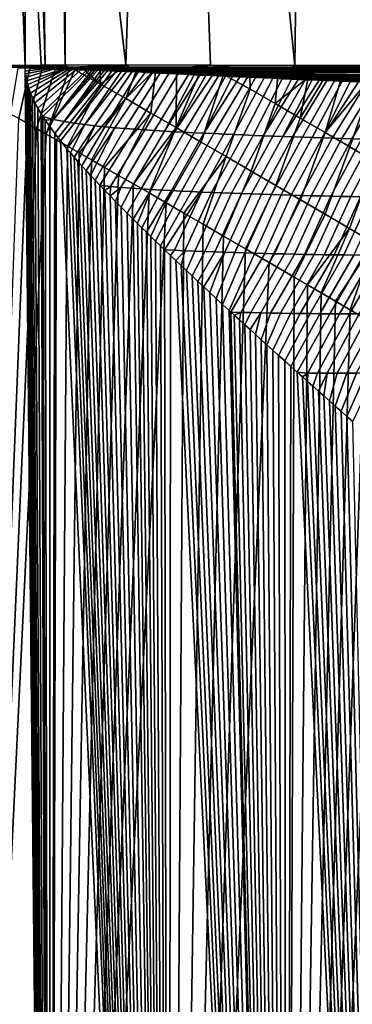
# Model space of a CAD drawing. Header units: metres. Extents: x -109 to 109, y -100 to 76.
# Tile 145 of 256: x 1.47 to 6.92, y -37.46 to -21.33. Entities that reach past the tile are written whole.
import ezdxf

# ---------------------------------------------------------------- set-up
doc = ezdxf.new("R2010")
doc.units = ezdxf.units.M
doc.layers.add('solid_21062310', color=7, linetype='CONTINUOUS')

msp = doc.modelspace()

# ---------------------------------------------------------------- linework, layer by layer
at = {"layer": 'solid_21062310'}
for points in [[(-0.777358, -1.071078, 20.49048), (0, -62.700001, 20.502569), (1.961463, -62.700001, 20.425503), (0, -1.075345, 20.502569)], [(1.555179, -22.082581, 20.454151), (0.777368, -1.071078, 20.49048), (0, -1.075345, 20.502569), (1.961463, -62.700001, 20.425503)], [(1.555179, -22.082581, 20.454151), (1.555179, -11.570469, 20.454151), (0.777368, -1.071078, 20.49048)], [(1.88385, -22.082579, 20.437971), (1.555183, -1.058357, 20.454151), (1.555179, -11.570469, 20.454151)], [(2.212831, -22.082581, 20.43038), (1.883878, -1.052047, 20.437969), (1.555183, -1.058357, 20.454151), (1.88385, -22.082579, 20.437971)], [(1.883878, -1.052047, 20.437969), (2.212831, -22.082581, 20.43038), (2.212831, -11.565833, 20.43038)], [(23.175426, -0.972689, 20.220478), (2.212826, -1.049087, 20.43038), (9.607429, -22.091278, 20.356337), (17.148014, -22.086779, 20.280832)], [(2.212826, -1.049087, 20.43038), (2.212831, -11.565833, 20.43038), (9.607429, -22.091278, 20.356337)], [(1.88385, -22.082579, 20.437971), (1.555179, -11.570469, 20.454151), (1.555179, -22.082581, 20.454151)], [(2.212831, -11.565833, 20.43038), (2.212831, -22.082581, 20.43038), (2.28017, -22.103354, 20.429468), (9.607429, -22.091278, 20.356337)], [(7.35626, -22.078569, -28.970871), (6.871626, -13.439192, -29.038601), (7.600704, -12.74426, -28.934935)], [(7.35626, -22.078569, -28.970871), (5.97693, -22.07473, -29.15131), (6.079552, -14.060902, -29.139181), (6.871626, -13.439192, -29.038601)], [(5.97693, -22.07473, -29.15131), (5.233913, -14.602535, -29.232828), (6.079552, -14.060902, -29.139181)], [(5.97693, -22.07473, -29.15131), (4.593147, -22.071737, -29.294365), (4.342352, -15.060019, -29.316254), (5.233913, -14.602535, -29.232828)], [(4.593147, -22.071737, -29.294365), (3.204533, -22.068954, -29.400009), (3.414747, -15.429225, -29.386442), (4.342352, -15.060019, -29.316254)], [(3.204533, -22.068954, -29.400009), (2.45843, -15.70814, -29.44117), (3.414747, -15.429225, -29.386442)], [(3.204533, -22.068954, -29.400009), (1.819599, -22.069544, -29.467783), (1.483357, -15.894693, -29.478594), (2.45843, -15.70814, -29.44117)], [(1.819599, -22.069544, -29.467783), (0.446891, -22.076683, -29.498056), (0.496, -15.988278, -29.497606), (1.483357, -15.894693, -29.478594)], [(0.539712, -22.090334, -29.496799), (0.446891, -22.076683, -29.498056), (1.819599, -22.069544, -29.467783)], [(0.664508, -22.095388, -29.495197), (0.539712, -22.090334, -29.496799), (1.819599, -22.069544, -29.467783)], [(0.799192, -22.098309, -29.493187), (0.664508, -22.095388, -29.495197), (1.819599, -22.069544, -29.467783)], [(0.943955, -22.102299, -29.490591), (0.799192, -22.098309, -29.493187), (1.819599, -22.069544, -29.467783)], [(1.09911, -22.106754, -29.487331), (0.943955, -22.102299, -29.490591), (1.819599, -22.069544, -29.467783)], [(1.265039, -22.111662, -29.483294), (1.09911, -22.106754, -29.487331), (1.819599, -22.069544, -29.467783)], [(1.442243, -22.117022, -29.478357), (1.265039, -22.111662, -29.483294), (1.819599, -22.069544, -29.467783)], [(1.631358, -22.122843, -29.472376), (1.442243, -22.117022, -29.478357), (1.819599, -22.069544, -29.467783)], [(1.88385, -22.082579, 20.437971), (1.555179, -22.082581, 20.454151), (1.556098, -22.123343, 20.454094)], [(1.556098, -22.123343, 20.454094), (1.555179, -22.082581, 20.454151), (1.961463, -62.700001, 20.425503)], [(1.88385, -22.082579, 20.437971), (1.556098, -22.123343, 20.454094), (2.212831, -22.082581, 20.43038)], [(2.212831, -22.082581, 20.43038), (1.556098, -22.123343, 20.454094), (1.558758, -22.167885, 20.453928)], [(2.212831, -22.082581, 20.43038), (1.558758, -22.167885, 20.453928), (1.563648, -22.216427, 20.453621)], [(2.212831, -22.082581, 20.43038), (1.563648, -22.216427, 20.453621), (1.571422, -22.269257, 20.453133)], [(2.212831, -22.082581, 20.43038), (1.571422, -22.269257, 20.453133), (1.582916, -22.326719, 20.452406), (2.28017, -22.103354, 20.429468)], [(1.833149, -22.129139, -29.465179), (1.631358, -22.122843, -29.472376), (1.819599, -22.069544, -29.467783)], [(1.833149, -22.129139, -29.465179), (1.819599, -22.069544, -29.467783), (3.204533, -22.068954, -29.400009)], [(2.048514, -22.135933, -29.456573), (1.833149, -22.129139, -29.465179), (3.204533, -22.068954, -29.400009)], [(2.278575, -22.143257, -29.446321), (2.048514, -22.135933, -29.456573), (3.204533, -22.068954, -29.400009)], [(2.369868, -22.146179, -29.441952), (2.278575, -22.143257, -29.446321), (3.204533, -22.068954, -29.400009)], [(9.607429, -22.091278, 20.356337), (2.28017, -22.103354, 20.429468), (2.31793, -22.108725, 20.428953)], [(9.607429, -22.091278, 20.356337), (2.31793, -22.108725, 20.428953), (2.357509, -22.113457, 20.428411), (17.148014, -22.086779, 20.280832)], [(2.357509, -22.113457, 20.428411), (2.427922, -22.120647, 20.427439), (17.148014, -22.086779, 20.280832)], [(2.524489, -22.151148, -29.434156), (2.369868, -22.146179, -29.441952), (3.204533, -22.068954, -29.400009)], [(2.427922, -22.120647, 20.427439), (2.498475, -22.126902, 20.426455), (17.148014, -22.086779, 20.280832)], [(2.498475, -22.126902, 20.426455), (2.58967, -22.134132, 20.425171), (17.148014, -22.086779, 20.280832)], [(2.787465, -22.159643, -29.419762), (2.524489, -22.151148, -29.434156), (3.204533, -22.068954, -29.400009)], [(2.58967, -22.134132, 20.425171), (2.625702, -22.136801, 20.42466), (17.148014, -22.086779, 20.280832)], [(2.625702, -22.136801, 20.42466), (2.664938, -22.139612, 20.424101), (17.148014, -22.086779, 20.280832)], [(2.664938, -22.139612, 20.424101), (2.70763, -22.142572, 20.423489), (17.148014, -22.086779, 20.280832)], [(2.70763, -22.142572, 20.423489), (2.754095, -22.145697, 20.422819), (17.148014, -22.086779, 20.280832)], [(2.754095, -22.145697, 20.422819), (2.804703, -22.148998, 20.422085), (17.148014, -22.086779, 20.280832)], [(3.06881, -22.168787, -29.402779), (2.787465, -22.159643, -29.419762), (3.204533, -22.068954, -29.400009)], [(2.804703, -22.148998, 20.422085), (2.859832, -22.152489, 20.42128), (17.148014, -22.086779, 20.280832)], [(2.859832, -22.152489, 20.42128), (2.919879, -22.156187, 20.420399), (17.148014, -22.086779, 20.280832)], [(2.919879, -22.156187, 20.420399), (2.985306, -22.160109, 20.41943), (17.148014, -22.086779, 20.280832)], [(2.985306, -22.160109, 20.41943), (3.056616, -22.164272, 20.418365), (17.148014, -22.086779, 20.280832)], [(3.056616, -22.164272, 20.418365), (3.134326, -22.168699, 20.417194), (17.148014, -22.086779, 20.280832)], [(3.369963, -22.178627, -29.38278), (3.06881, -22.168787, -29.402779), (3.204533, -22.068954, -29.400009)], [(3.134326, -22.168699, 20.417194), (3.218983, -22.173405, 20.415907), (17.148014, -22.086779, 20.280832)], [(3.369963, -22.178627, -29.38278), (3.204533, -22.068954, -29.400009), (4.593147, -22.071737, -29.294365)], [(3.218983, -22.173405, 20.415907), (3.311232, -22.178417, 20.414488), (17.148014, -22.086779, 20.280832)], [(3.311232, -22.178417, 20.414488), (3.411776, -22.183762, 20.412926), (17.148014, -22.086779, 20.280832)], [(3.645376, -22.187672, -29.362844), (3.369963, -22.178627, -29.38278), (4.593147, -22.071737, -29.294365)], [(3.411776, -22.183762, 20.412926), (3.521343, -22.189466, 20.411203), (17.148014, -22.086779, 20.280832)], [(3.521343, -22.189466, 20.411203), (3.640764, -22.19556, 20.4093), (17.148014, -22.086779, 20.280832)], [(3.640764, -22.19556, 20.4093), (3.770932, -22.20208, 20.407196), (17.148014, -22.086779, 20.280832)], [(5.881356, -22.188519, -29.155107), (3.645376, -22.187672, -29.362844), (4.593147, -22.071737, -29.294365)], [(3.770932, -22.20208, 20.407196), (3.912796, -22.209059, 20.404869), (17.148014, -22.086779, 20.280832)], [(3.912796, -22.209059, 20.404869), (4.067429, -22.216537, 20.402292), (17.148014, -22.086779, 20.280832)], [(4.067429, -22.216537, 20.402292), (4.235969, -22.22456, 20.399433), (17.148014, -22.086779, 20.280832)], [(4.325856, -22.22879, 20.397888), (17.148109, -22.227818, 20.269711), (17.148014, -22.086779, 20.280832), (4.235969, -22.22456, 20.399433)], [(5.881356, -22.188519, -29.155107), (4.593147, -22.071737, -29.294365), (5.97693, -22.07473, -29.15131)], [(5.881356, -22.188519, -29.155107), (5.97693, -22.07473, -29.15131), (7.35626, -22.078569, -28.970871)], [(6.197834, -22.273022, -29.10281), (5.881356, -22.188519, -29.155107), (7.35626, -22.078569, -28.970871), (8.104801, -22.18993, -28.850298)], [(1.442243, -22.117022, -29.478357), (1.631358, -22.122843, -29.472376), (1.450727, -22.94726, -29.455303), (1.316075, -22.872969, -29.462767)], [(1.631358, -22.122843, -29.472376), (1.833149, -22.129139, -29.465179), (1.593257, -23.026554, -29.446609), (1.450727, -22.94726, -29.455303)], [(1.558758, -22.167885, 20.453928), (1.556098, -22.123343, 20.454094), (1.961463, -62.700001, 20.425503)], [(1.563648, -22.216427, 20.453621), (1.558758, -22.167885, 20.453928), (1.961463, -62.700001, 20.425503)], [(1.571422, -22.269257, 20.453133), (1.563648, -22.216427, 20.453621), (1.961463, -62.700001, 20.425503)], [(2.28017, -22.103354, 20.429468), (1.582916, -22.326719, 20.452406), (1.59859, -22.388981, 20.451406)], [(1.833149, -22.129139, -29.465179), (2.048514, -22.135933, -29.456573), (1.744108, -23.111063, -29.436518), (1.593257, -23.026554, -29.446609)], [(2.28017, -22.103354, 20.429468), (1.59859, -22.388981, 20.451406), (1.619204, -22.456131, 20.450077)], [(2.28017, -22.103354, 20.429468), (1.619204, -22.456131, 20.450077), (1.645455, -22.52829, 20.44836), (2.31793, -22.108725, 20.428953)], [(2.31793, -22.108725, 20.428953), (1.645455, -22.52829, 20.44836), (1.677905, -22.605627, 20.446198), (2.357509, -22.113457, 20.428411)], [(2.357509, -22.113457, 20.428411), (1.677905, -22.605627, 20.446198), (1.717551, -22.688389, 20.443501), (2.427922, -22.120647, 20.427439)], [(2.427922, -22.120647, 20.427439), (1.717551, -22.688389, 20.443501), (1.764935, -22.776857, 20.440191), (2.498475, -22.126902, 20.426455)], [(2.048514, -22.135933, -29.456573), (2.278575, -22.143257, -29.446321), (1.903766, -23.201017, -29.424839), (1.744108, -23.111063, -29.436518)], [(2.498475, -22.126902, 20.426455), (1.764935, -22.776857, 20.440191), (1.820604, -22.871269, 20.43619), (2.58967, -22.134132, 20.425171)], [(2.58967, -22.134132, 20.425171), (1.820604, -22.871269, 20.43619), (1.846146, -22.912039, 20.434311), (2.625702, -22.136801, 20.42466)], [(2.023145, -22.960323, 20.421322), (2.664938, -22.139612, 20.424101), (2.625702, -22.136801, 20.42466), (1.846146, -22.912039, 20.434311)], [(2.369868, -22.146179, -29.441952), (1.903766, -23.201017, -29.424839), (2.278575, -22.143257, -29.446321)], [(2.789559, -22.382948, -29.398645), (2.073044, -23.296833, -29.411333), (1.903766, -23.201017, -29.424839), (2.369868, -22.146179, -29.441952)], [(2.023145, -22.960323, 20.421322), (2.70763, -22.142572, 20.423489), (2.664938, -22.139612, 20.424101)], [(2.023145, -22.960323, 20.421322), (2.754095, -22.145697, 20.422819), (2.70763, -22.142572, 20.423489)], [(2.19545, -22.995733, 20.408913), (2.804703, -22.148998, 20.422085), (2.754095, -22.145697, 20.422819), (2.023145, -22.960323, 20.421322)], [(2.19545, -22.995733, 20.408913), (2.859832, -22.152489, 20.42128), (2.804703, -22.148998, 20.422085)], [(2.19545, -22.995733, 20.408913), (2.919879, -22.156187, 20.420399), (2.859832, -22.152489, 20.42128)], [(2.36492, -23.023655, 20.396919), (2.985306, -22.160109, 20.41943), (2.919879, -22.156187, 20.420399), (2.19545, -22.995733, 20.408913)], [(2.36492, -23.023655, 20.396919), (3.056616, -22.164272, 20.418365), (2.985306, -22.160109, 20.41943)], [(2.53234, -23.046503, 20.385254), (3.134326, -22.168699, 20.417194), (3.056616, -22.164272, 20.418365), (2.36492, -23.023655, 20.396919)], [(2.789559, -22.382948, -29.398645), (2.369868, -22.146179, -29.441952), (2.524489, -22.151148, -29.434156)], [(2.789559, -22.382948, -29.398645), (2.524489, -22.151148, -29.434156), (2.787465, -22.159643, -29.419762)], [(2.53234, -23.046503, 20.385254), (3.218983, -22.173405, 20.415907), (3.134326, -22.168699, 20.417194)], [(2.698274, -23.065777, 20.373842), (3.311232, -22.178417, 20.414488), (3.218983, -22.173405, 20.415907), (2.53234, -23.046503, 20.385254)], [(2.863121, -23.082439, 20.362635), (3.411776, -22.183762, 20.412926), (3.311232, -22.178417, 20.414488), (2.698274, -23.065777, 20.373842)], [(2.789559, -22.382948, -29.398645), (2.787465, -22.159643, -29.419762), (3.06881, -22.168787, -29.402779)], [(3.205046, -22.620255, -29.348602), (2.789559, -22.382948, -29.398645), (3.06881, -22.168787, -29.402779), (3.369963, -22.178627, -29.38278)], [(2.863121, -23.082439, 20.362635), (3.521343, -22.189466, 20.411203), (3.411776, -22.183762, 20.412926)], [(3.027161, -23.097137, 20.351587), (3.640764, -22.19556, 20.4093), (3.521343, -22.189466, 20.411203), (2.863121, -23.082439, 20.362635)], [(3.190601, -23.110323, 20.340664), (3.770932, -22.20208, 20.407196), (3.640764, -22.19556, 20.4093), (3.027161, -23.097137, 20.351587)], [(3.353586, -23.122316, 20.329844), (3.912796, -22.209059, 20.404869), (3.770932, -22.20208, 20.407196), (3.190601, -23.110323, 20.340664)], [(3.205046, -22.620255, -29.348602), (3.369963, -22.178627, -29.38278), (3.645376, -22.187672, -29.362844)], [(3.618818, -22.857769, -29.291739), (3.205046, -22.620255, -29.348602), (3.645376, -22.187672, -29.362844), (3.692709, -22.18923, -29.359261)], [(3.516225, -23.133347, 20.319101), (4.067429, -22.216537, 20.402292), (3.912796, -22.209059, 20.404869), (3.353586, -23.122316, 20.329844)], [(3.678597, -23.143593, 20.308422), (4.235969, -22.22456, 20.399433), (4.067429, -22.216537, 20.402292), (3.516225, -23.133347, 20.319101)], [(4.031106, -23.09528, -29.228056), (3.618818, -22.857769, -29.291739), (3.692709, -22.18923, -29.359261), (4.038876, -22.200657, -29.331625)], [(3.692709, -22.18923, -29.359261), (3.645376, -22.187672, -29.362844), (5.881356, -22.188519, -29.155107)], [(3.840762, -23.153185, 20.297792), (4.325856, -22.22879, 20.397888), (4.235969, -22.22456, 20.399433), (3.678597, -23.143593, 20.308422)], [(4.038876, -22.200657, -29.331625), (3.692709, -22.18923, -29.359261), (5.881356, -22.188519, -29.155107)], [(3.840762, -23.153185, 20.297792), (4.419671, -22.233173, 20.396259), (4.325856, -22.22879, 20.397888)], [(4.002765, -23.162228, 20.287199), (4.51766, -22.237719, 20.394541), (4.419671, -22.233173, 20.396259), (3.840762, -23.153185, 20.297792)], [(4.002765, -23.162228, 20.287199), (4.619894, -22.242426, 20.392729), (4.51766, -22.237719, 20.394541)], [(4.16464, -23.170797, 20.276632), (4.726695, -22.247313, 20.390818), (4.619894, -22.242426, 20.392729), (4.002765, -23.162228, 20.287199)], [(4.031106, -23.09528, -29.228056), (4.038876, -22.200657, -29.331625), (4.410414, -22.21298, -29.299191)], [(4.441964, -23.332638, -29.157568), (4.031106, -23.09528, -29.228056), (4.410414, -22.21298, -29.299191), (4.809446, -22.226278, -29.261148)], [(4.410414, -22.21298, -29.299191), (4.038876, -22.200657, -29.331625), (5.881356, -22.188519, -29.155107)], [(4.326414, -23.178961, 20.266088), (4.838112, -22.252375, 20.3888), (4.726695, -22.247313, 20.390818), (4.16464, -23.170797, 20.276632)], [(4.325856, -22.22879, 20.397888), (4.419671, -22.233173, 20.396259), (17.148109, -22.227818, 20.269711)], [(4.488105, -23.186766, 20.255556), (4.95451, -22.257629, 20.386669), (4.838112, -22.252375, 20.3888), (4.326414, -23.178961, 20.266088)], [(4.809446, -22.226278, -29.261148), (4.410414, -22.21298, -29.299191), (5.881356, -22.188519, -29.155107)], [(4.419671, -22.233173, 20.396259), (4.51766, -22.237719, 20.394541), (17.148109, -22.227818, 20.269711)], [(4.851378, -23.569717, -29.080296), (4.441964, -23.332638, -29.157568), (4.809446, -22.226278, -29.261148), (5.246448, -22.465004, -29.174589)], [(4.488105, -23.186766, 20.255556), (5.075926, -22.263079, 20.38442), (4.95451, -22.257629, 20.386669)], [(4.51766, -22.237719, 20.394541), (4.619894, -22.242426, 20.392729), (17.148109, -22.227818, 20.269711)], [(4.619894, -22.242426, 20.392729), (4.726695, -22.247313, 20.390818), (17.148109, -22.227818, 20.269711)], [(4.726695, -22.247313, 20.390818), (4.838112, -22.252375, 20.3888), (17.148109, -22.227818, 20.269711)], [(5.238356, -22.240643, -29.216549), (4.809446, -22.226278, -29.261148), (5.881356, -22.188519, -29.155107)], [(5.246448, -22.465004, -29.174589), (4.809446, -22.226278, -29.261148), (5.238356, -22.240643, -29.216549)], [(4.838112, -22.252375, 20.3888), (4.95451, -22.257629, 20.386669), (17.148109, -22.227818, 20.269711)], [(4.95451, -22.257629, 20.386669), (5.075926, -22.263079, 20.38442), (17.148109, -22.227818, 20.269711)], [(5.075926, -22.263079, 20.38442), (5.202762, -22.268734, 20.382042), (17.148109, -22.227818, 20.269711)], [(5.202762, -22.268734, 20.382042), (5.33507, -22.274597, 20.37953), (17.148109, -22.227818, 20.269711)], [(5.700136, -22.256184, -29.164223), (5.238356, -22.240643, -29.216549), (5.881356, -22.188519, -29.155107)], [(5.656963, -22.702471, -29.083693), (5.246448, -22.465004, -29.174589), (5.238356, -22.240643, -29.216549), (5.700136, -22.256184, -29.164223)], [(5.33507, -22.274597, 20.37953), (5.473258, -22.280687, 20.376871), (17.148109, -22.227818, 20.269711)], [(5.473258, -22.280687, 20.376871), (5.61742, -22.287003, 20.374062), (17.148109, -22.227818, 20.269711)], [(5.61742, -22.287003, 20.374062), (5.767946, -22.29356, 20.371086), (17.148109, -22.227818, 20.269711)], [(5.656963, -22.702471, -29.083693), (5.700136, -22.256184, -29.164223), (5.881356, -22.188519, -29.155107), (6.197834, -22.273022, -29.10281)], [(5.767946, -22.29356, 20.371086), (5.925007, -22.300365, 20.367939), (17.148109, -22.227818, 20.269711)], [(5.925007, -22.300365, 20.367939), (6.033541, -22.305044, 20.365736), (17.148109, -22.227818, 20.269711)], [(6.033541, -22.305044, 20.365736), (6.145124, -22.309839, 20.363451), (17.148109, -22.227818, 20.269711)], [(6.145124, -22.309839, 20.363451), (6.260015, -22.314758, 20.361073), (17.148109, -22.227818, 20.269711)], [(6.460998, -22.28196, -29.068228), (6.197834, -22.273022, -29.10281), (8.104801, -22.18993, -28.850298)], [(6.260015, -22.314758, 20.361073), (6.378175, -22.319799, 20.358601), (17.148109, -22.227818, 20.269711)], [(6.378175, -22.319799, 20.358601), (6.499679, -22.324965, 20.356031), (17.148109, -22.227818, 20.269711)], [(6.734767, -22.291285, -29.030697), (6.460998, -22.28196, -29.068228), (8.104801, -22.18993, -28.850298)], [(6.499679, -22.324965, 20.356031), (6.624784, -22.330265, 20.353359), (17.148109, -22.227818, 20.269711)], [(6.624784, -22.330265, 20.353359), (6.753385, -22.335693, 20.35058), (17.148109, -22.227818, 20.269711)], [(7.197654, -22.307108, -28.963631), (6.734767, -22.291285, -29.030697), (8.104801, -22.18993, -28.850298)], [(6.753385, -22.335693, 20.35058), (6.885657, -22.341257, 20.347692), (17.148109, -22.227818, 20.269711)], [(6.885657, -22.341257, 20.347692), (7.021847, -22.346966, 20.344683), (17.148109, -22.227818, 20.269711)], [(1.582916, -22.326719, 20.452406), (1.571422, -22.269257, 20.453133), (1.961463, -62.700001, 20.425503)], [(1.59859, -22.388981, 20.451406), (1.582916, -22.326719, 20.452406), (1.961463, -62.700001, 20.425503)], [(1.619204, -22.456131, 20.450077), (1.59859, -22.388981, 20.451406), (1.961463, -62.700001, 20.425503)], [(2.789559, -22.382948, -29.398645), (2.252527, -23.398823, -29.395746), (2.073044, -23.296833, -29.411333)], [(3.205046, -22.620255, -29.348602), (2.442819, -23.507317, -29.377798), (2.252527, -23.398823, -29.395746), (2.789559, -22.382948, -29.398645)], [(4.64973, -23.194258, 20.245031), (5.202762, -22.268734, 20.382042), (5.075926, -22.263079, 20.38442), (4.488105, -23.186766, 20.255556)], [(4.811299, -23.201468, 20.23451), (5.33507, -22.274597, 20.37953), (5.202762, -22.268734, 20.382042), (4.64973, -23.194258, 20.245031)], [(4.972823, -23.208424, 20.223989), (5.473258, -22.280687, 20.376871), (5.33507, -22.274597, 20.37953), (4.811299, -23.201468, 20.23451)], [(5.134308, -23.215149, 20.213463), (5.61742, -22.287003, 20.374062), (5.473258, -22.280687, 20.376871), (4.972823, -23.208424, 20.223989)], [(5.295759, -23.221664, 20.20293), (5.767946, -22.29356, 20.371086), (5.61742, -22.287003, 20.374062), (5.134308, -23.215149, 20.213463)], [(5.45718, -23.227985, 20.192387), (5.925007, -22.300365, 20.367939), (5.767946, -22.29356, 20.371086), (5.295759, -23.221664, 20.20293)], [(5.45718, -23.227985, 20.192387), (6.033541, -22.305044, 20.365736), (5.925007, -22.300365, 20.367939)], [(5.618573, -23.234125, 20.181831), (6.145124, -22.309839, 20.363451), (6.033541, -22.305044, 20.365736), (5.45718, -23.227985, 20.192387)], [(5.779941, -23.240097, 20.171261), (6.260015, -22.314758, 20.361073), (6.145124, -22.309839, 20.363451), (5.618573, -23.234125, 20.181831)], [(6.065642, -22.939417, -28.986023), (5.656963, -22.702471, -29.083693), (6.197834, -22.273022, -29.10281)], [(5.779941, -23.240097, 20.171261), (6.378175, -22.319799, 20.358601), (6.260015, -22.314758, 20.361073)], [(5.941286, -23.245911, 20.160675), (6.499679, -22.324965, 20.356031), (6.378175, -22.319799, 20.358601), (5.779941, -23.240097, 20.171261)], [(6.102608, -23.251574, 20.150072), (6.624784, -22.330265, 20.353359), (6.499679, -22.324965, 20.356031), (5.941286, -23.245911, 20.160675)], [(6.065642, -22.939417, -28.986023), (6.197834, -22.273022, -29.10281), (6.460998, -22.28196, -29.068228)], [(6.472425, -23.175764, -28.881605), (6.065642, -22.939417, -28.986023), (6.460998, -22.28196, -29.068228), (6.734767, -22.291285, -29.030697)], [(6.263907, -23.257095, 20.139452), (6.753385, -22.335693, 20.35058), (6.624784, -22.330265, 20.353359), (6.102608, -23.251574, 20.150072)], [(6.425184, -23.262482, 20.128811), (6.885657, -22.341257, 20.347692), (6.753385, -22.335693, 20.35058), (6.263907, -23.257095, 20.139452)], [(6.425184, -23.262482, 20.128811), (7.021847, -22.346966, 20.344683), (6.885657, -22.341257, 20.347692)], [(6.586439, -23.267738, 20.118149), (7.161818, -22.352812, 20.341555), (7.021847, -22.346966, 20.344683), (6.425184, -23.262482, 20.128811)], [(6.472425, -23.175764, -28.881605), (6.734767, -22.291285, -29.030697), (7.197654, -22.307108, -28.963631)], [(6.877242, -23.411442, -28.770472), (6.472425, -23.175764, -28.881605), (7.197654, -22.307108, -28.963631), (7.265707, -22.309441, -28.953386)], [(6.747671, -23.272869, 20.107468), (7.305831, -22.358805, 20.338297), (7.161818, -22.352812, 20.341555), (6.586439, -23.267738, 20.118149)], [(6.908879, -23.277882, 20.096762), (7.454088, -22.364954, 20.334902), (7.305831, -22.358805, 20.338297), (6.747671, -23.272869, 20.107468)], [(7.280011, -23.646379, -28.652653), (6.877242, -23.411442, -28.770472), (7.265707, -22.309441, -28.953386), (7.675545, -22.546049, -28.827972)], [(7.070064, -23.282776, 20.086035), (7.606456, -22.37125, 20.331371), (7.454088, -22.364954, 20.334902), (6.908879, -23.277882, 20.096762)], [(1.645455, -22.52829, 20.44836), (1.619204, -22.456131, 20.450077), (1.961463, -62.700001, 20.425503)], [(1.677905, -22.605627, 20.446198), (1.645455, -22.52829, 20.44836), (1.961463, -62.700001, 20.425503)], [(5.246448, -22.465004, -29.174589), (5.656963, -22.702471, -29.083693), (5.259302, -23.806421, -28.996254), (4.851378, -23.569717, -29.080296)], [(1.717551, -22.688389, 20.443501), (1.677905, -22.605627, 20.446198), (1.961463, -62.700001, 20.425503)], [(1.764935, -22.776857, 20.440191), (1.717551, -22.688389, 20.443501), (1.961463, -62.700001, 20.425503)], [(3.205046, -22.620255, -29.348602), (2.644972, -23.62289, -29.357121), (2.442819, -23.507317, -29.377798)], [(3.618818, -22.857769, -29.291739), (2.859766, -23.745983, -29.333326), (2.644972, -23.62289, -29.357121), (3.205046, -22.620255, -29.348602)], [(5.656963, -22.702471, -29.083693), (6.065642, -22.939417, -28.986023), (5.665669, -24.042662, -28.905466), (5.259302, -23.806421, -28.996254)], [(1.820604, -22.871269, 20.43619), (1.764935, -22.776857, 20.440191), (1.961463, -62.700001, 20.425503)], [(1.846146, -22.912039, 20.434311), (1.820604, -22.871269, 20.43619), (1.961463, -62.700001, 20.425503)], [(3.618818, -22.857769, -29.291739), (3.087968, -23.877033, -29.305986), (2.859766, -23.745983, -29.333326)], [(4.031106, -23.09528, -29.228056), (3.330945, -24.016817, -29.274534), (3.087968, -23.877033, -29.305986), (3.618818, -22.857769, -29.291739)], [(1.450727, -22.94726, -29.455303), (1.593257, -23.026554, -29.446609), (0, -62.700001, -29.497431)], [(1.593257, -23.026554, -29.446609), (1.744108, -23.111063, -29.436518), (0, -62.700001, -29.497431)], [(1.885126, -22.971825, 20.431395), (1.846146, -22.912039, 20.434311), (1.961463, -62.700001, 20.425503)], [(2.023145, -22.960323, 20.421322), (1.846146, -22.912039, 20.434311), (1.885126, -22.971825, 20.431395)], [(2.023145, -22.960323, 20.421322), (1.885126, -22.971825, 20.431395), (1.959091, -23.078793, 20.42569)], [(1.959091, -23.078793, 20.42569), (1.885126, -22.971825, 20.431395), (1.961463, -62.700001, 20.425503)], [(2.023145, -22.960323, 20.421322), (1.959091, -23.078793, 20.42569), (2.04299, -23.192516, 20.418953), (2.19545, -22.995733, 20.408913)], [(2.19545, -22.995733, 20.408913), (2.04299, -23.192516, 20.418953), (2.137289, -23.31336, 20.411041), (2.36492, -23.023655, 20.396919)], [(2.36492, -23.023655, 20.396919), (2.137289, -23.31336, 20.411041), (2.242453, -23.441732, 20.401794), (2.53234, -23.046503, 20.385254)], [(2.53234, -23.046503, 20.385254), (2.242453, -23.441732, 20.401794), (2.299306, -23.508923, 20.396608)], [(2.53234, -23.046503, 20.385254), (2.299306, -23.508923, 20.396608), (2.359013, -23.578129, 20.391022), (2.698274, -23.065777, 20.373842)], [(2.698274, -23.065777, 20.373842), (2.359013, -23.578129, 20.391022), (2.421757, -23.649527, 20.384995)], [(2.698274, -23.065777, 20.373842), (2.421757, -23.649527, 20.384995), (2.487483, -23.723066, 20.37851), (2.863121, -23.082439, 20.362635)], [(6.065642, -22.939417, -28.986023), (6.472425, -23.175764, -28.881605), (6.070404, -24.278353, -28.807953), (5.665669, -24.042662, -28.905466)], [(1.744108, -23.111063, -29.436518), (1.903766, -23.201017, -29.424839), (0, -62.700001, -29.497431)], [(2.073044, -23.296833, -29.411333), (1.961463, -62.700001, -29.420366), (0, -62.700001, -29.497431), (1.903766, -23.201017, -29.424839)], [(2.04299, -23.192516, 20.418953), (1.959091, -23.078793, 20.42569), (1.961463, -62.700001, 20.425503)], [(2.137289, -23.31336, 20.411041), (2.04299, -23.192516, 20.418953), (1.961463, -62.700001, 20.425503), (3.910838, -62.700001, 20.194782)], [(2.863121, -23.082439, 20.362635), (2.487483, -23.723066, 20.37851), (2.556314, -23.798872, 20.371531), (3.027161, -23.097137, 20.351587)], [(3.027161, -23.097137, 20.351587), (2.556314, -23.798872, 20.371531), (2.628397, -23.87709, 20.364016)], [(3.027161, -23.097137, 20.351587), (2.628397, -23.87709, 20.364016), (2.703659, -23.957657, 20.355944), (3.190601, -23.110323, 20.340664)], [(3.190601, -23.110323, 20.340664), (2.703659, -23.957657, 20.355944), (2.782322, -24.040789, 20.34726), (3.353586, -23.122316, 20.329844)], [(2.956736, -24.061001, 20.327717), (3.516225, -23.133347, 20.319101), (3.353586, -23.122316, 20.329844), (2.782322, -24.040789, 20.34726)], [(3.124873, -24.074331, 20.308922), (3.678597, -23.143593, 20.308422), (3.516225, -23.133347, 20.319101), (2.956736, -24.061001, 20.327717)], [(3.29217, -24.086506, 20.290262), (3.840762, -23.153185, 20.297792), (3.678597, -23.143593, 20.308422), (3.124873, -24.074331, 20.308922)], [(3.458769, -24.097702, 20.271717), (4.002765, -23.162228, 20.287199), (3.840762, -23.153185, 20.297792), (3.29217, -24.086506, 20.290262)], [(4.031106, -23.09528, -29.228056), (3.589745, -24.165947, -29.238363), (3.330945, -24.016817, -29.274534)], [(3.624788, -24.108061, 20.253267), (4.16464, -23.170797, 20.276632), (4.002765, -23.162228, 20.287199), (3.458769, -24.097702, 20.271717)], [(4.441964, -23.332638, -29.157568), (3.865339, -24.325003, -29.196806), (3.589745, -24.165947, -29.238363), (4.031106, -23.09528, -29.228056)], [(3.790316, -24.117693, 20.234898), (4.326414, -23.178961, 20.266088), (4.16464, -23.170797, 20.276632), (3.624788, -24.108061, 20.253267)], [(3.955429, -24.12669, 20.216595), (4.488105, -23.186766, 20.255556), (4.326414, -23.178961, 20.266088), (3.790316, -24.117693, 20.234898)], [(4.120185, -24.135124, 20.198349), (4.64973, -23.194258, 20.245031), (4.488105, -23.186766, 20.255556), (3.955429, -24.12669, 20.216595)], [(4.284634, -24.143055, 20.180151), (4.811299, -23.201468, 20.23451), (4.64973, -23.194258, 20.245031), (4.120185, -24.135124, 20.198349)], [(4.448815, -24.150534, 20.161991), (4.972823, -23.208424, 20.223989), (4.811299, -23.201468, 20.23451), (4.284634, -24.143055, 20.180151)], [(4.61276, -24.1576, 20.143866), (5.134308, -23.215149, 20.213463), (4.972823, -23.208424, 20.223989), (4.448815, -24.150534, 20.161991)], [(4.776498, -24.164289, 20.125767), (5.295759, -23.221664, 20.20293), (5.134308, -23.215149, 20.213463), (4.61276, -24.1576, 20.143866)], [(4.94005, -24.17063, 20.107691), (5.45718, -23.227985, 20.192387), (5.295759, -23.221664, 20.20293), (4.776498, -24.164289, 20.125767)], [(5.103436, -24.176645, 20.089632), (5.618573, -23.234125, 20.181831), (5.45718, -23.227985, 20.192387), (4.94005, -24.17063, 20.107691)], [(6.472425, -23.175764, -28.881605), (6.877242, -23.411442, -28.770472), (6.473422, -24.513426, -28.703737), (6.070404, -24.278353, -28.807953)], [(2.073044, -23.296833, -29.411333), (2.252527, -23.398823, -29.395746), (1.961463, -62.700001, -29.420366)], [(2.242453, -23.441732, 20.401794), (2.137289, -23.31336, 20.411041), (3.910838, -62.700001, 20.194782)], [(4.851378, -23.569717, -29.080296), (4.159523, -24.495022, -29.14897), (3.865339, -24.325003, -29.196806), (4.441964, -23.332638, -29.157568)], [(5.26667, -24.18236, 20.071587), (5.779941, -23.240097, 20.171261), (5.618573, -23.234125, 20.181831), (5.103436, -24.176645, 20.089632)], [(5.429768, -24.18779, 20.053555), (5.941286, -23.245911, 20.160675), (5.779941, -23.240097, 20.171261), (5.26667, -24.18236, 20.071587)], [(5.592739, -24.192951, 20.035528), (6.102608, -23.251574, 20.150072), (5.941286, -23.245911, 20.160675), (5.429768, -24.18779, 20.053555)], [(5.755593, -24.197857, 20.017509), (6.263907, -23.257095, 20.139452), (6.102608, -23.251574, 20.150072), (5.592739, -24.192951, 20.035528)], [(5.918339, -24.202518, 19.999495), (6.425184, -23.262482, 20.128811), (6.263907, -23.257095, 20.139452), (5.755593, -24.197857, 20.017509)], [(6.080983, -24.206947, 19.981482), (6.586439, -23.267738, 20.118149), (6.425184, -23.262482, 20.128811), (5.918339, -24.202518, 19.999495)], [(6.243531, -24.211153, 19.963469), (6.747671, -23.272869, 20.107468), (6.586439, -23.267738, 20.118149), (6.080983, -24.206947, 19.981482)], [(6.405987, -24.215139, 19.945456), (6.908879, -23.277882, 20.096762), (6.747671, -23.272869, 20.107468), (6.243531, -24.211153, 19.963469)], [(6.568356, -24.218918, 19.927441), (7.070064, -23.282776, 20.086035), (6.908879, -23.277882, 20.096762), (6.405987, -24.215139, 19.945456)], [(6.730641, -24.222492, 19.909422), (7.231225, -23.287556, 20.075285), (7.070064, -23.282776, 20.086035), (6.568356, -24.218918, 19.927441)], [(6.892845, -24.225868, 19.891401), (7.392359, -23.292227, 20.06451), (7.231225, -23.287556, 20.075285), (6.730641, -24.222492, 19.909422)], [(7.05497, -24.22905, 19.873375), (7.553467, -23.296791, 20.053711), (7.392359, -23.292227, 20.06451), (6.892845, -24.225868, 19.891401)], [(2.252527, -23.398823, -29.395746), (2.442819, -23.507317, -29.377798), (1.961463, -62.700001, -29.420366)], [(2.442819, -23.507317, -29.377798), (2.644972, -23.62289, -29.357121), (1.961463, -62.700001, -29.420366)], [(2.299306, -23.508923, 20.396608), (2.242453, -23.441732, 20.401794), (3.910838, -62.700001, 20.194782)], [(2.359013, -23.578129, 20.391022), (2.299306, -23.508923, 20.396608), (3.910838, -62.700001, 20.194782)], [(6.877242, -23.411442, -28.770472), (7.280011, -23.646379, -28.652653), (6.874635, -24.747803, -28.592844), (6.473422, -24.513426, -28.703737)], [(2.644972, -23.62289, -29.357121), (2.859766, -23.745983, -29.333326), (1.961463, -62.700001, -29.420366)], [(2.421757, -23.649527, 20.384995), (2.359013, -23.578129, 20.391022), (3.910838, -62.700001, 20.194782)], [(2.487483, -23.723066, 20.37851), (2.421757, -23.649527, 20.384995), (3.910838, -62.700001, 20.194782)], [(4.851378, -23.569717, -29.080296), (4.47376, -24.676863, -29.093884), (4.159523, -24.495022, -29.14897)], [(4.851378, -23.569717, -29.080296), (5.259302, -23.806421, -28.996254), (4.80932, -24.871309, -29.030479), (4.47376, -24.676863, -29.093884)], [(7.280011, -23.646379, -28.652653), (7.680647, -23.88051, -28.528179), (7.273953, -24.981419, -28.475298), (6.874635, -24.747803, -28.592844)], [(2.859766, -23.745983, -29.333326), (3.087968, -23.877033, -29.305986), (1.961463, -62.700001, -29.420366)], [(2.556314, -23.798872, 20.371531), (2.487483, -23.723066, 20.37851), (3.910838, -62.700001, 20.194782)], [(2.628397, -23.87709, 20.364016), (2.556314, -23.798872, 20.371531), (3.910838, -62.700001, 20.194782)], [(5.665669, -24.042662, -28.905466), (5.168601, -25.079748, -28.957308), (4.80932, -24.871309, -29.030479), (5.259302, -23.806421, -28.996254)], [(3.087968, -23.877033, -29.305986), (3.330945, -24.016817, -29.274534), (1.961463, -62.700001, -29.420366)], [(3.330945, -24.016817, -29.274534), (3.589745, -24.165947, -29.238363), (1.961463, -62.700001, -29.420366)], [(2.703659, -23.957657, 20.355944), (2.628397, -23.87709, 20.364016), (3.910838, -62.700001, 20.194782)], [(2.782322, -24.040789, 20.34726), (2.703659, -23.957657, 20.355944), (3.910838, -62.700001, 20.194782)], [(3.589745, -24.165947, -29.238363), (3.865339, -24.325003, -29.196806), (1.961463, -62.700001, -29.420366)], [(2.864401, -24.126503, 20.337931), (2.782322, -24.040789, 20.34726), (3.910838, -62.700001, 20.194782)], [(2.956736, -24.061001, 20.327717), (2.782322, -24.040789, 20.34726), (2.864401, -24.126503, 20.337931)], [(2.956736, -24.061001, 20.327717), (2.864401, -24.126503, 20.337931), (2.949942, -24.214849, 20.327915)], [(2.949942, -24.214849, 20.327915), (2.864401, -24.126503, 20.337931), (3.910838, -62.700001, 20.194782)], [(2.956736, -24.061001, 20.327717), (2.949942, -24.214849, 20.327915), (3.124873, -24.074331, 20.308922)], [(3.124873, -24.074331, 20.308922), (2.949942, -24.214849, 20.327915), (3.039204, -24.306076, 20.317146)], [(3.124873, -24.074331, 20.308922), (3.039204, -24.306076, 20.317146), (3.132079, -24.400089, 20.305595), (3.29217, -24.086506, 20.290262)], [(3.29217, -24.086506, 20.290262), (3.132079, -24.400089, 20.305595), (3.228808, -24.497114, 20.293188), (3.458769, -24.097702, 20.271717)], [(3.458769, -24.097702, 20.271717), (3.228808, -24.497114, 20.293188), (3.329555, -24.597309, 20.279858), (3.624788, -24.108061, 20.253267)], [(3.624788, -24.108061, 20.253267), (3.329555, -24.597309, 20.279858), (3.398885, -24.665812, 20.270443)], [(3.624788, -24.108061, 20.253267), (3.398885, -24.665812, 20.270443), (3.470084, -24.735796, 20.260569), (3.790316, -24.117693, 20.234898)], [(3.790316, -24.117693, 20.234898), (3.470084, -24.735796, 20.260569), (3.54327, -24.807367, 20.2502), (3.955429, -24.12669, 20.216595)], [(3.955429, -24.12669, 20.216595), (3.54327, -24.807367, 20.2502), (3.618334, -24.88044, 20.239336)], [(3.955429, -24.12669, 20.216595), (3.618334, -24.88044, 20.239336), (3.695301, -24.955032, 20.227957), (4.120185, -24.135124, 20.198349)], [(4.120185, -24.135124, 20.198349), (3.695301, -24.955032, 20.227957), (3.774325, -25.031277, 20.216017), (4.284634, -24.143055, 20.180151)], [(4.448815, -24.150534, 20.161991), (4.284634, -24.143055, 20.180151), (3.774325, -25.031277, 20.216017), (3.841684, -25.095999, 20.205635)], [(4.007302, -25.104401, 20.179878), (4.448815, -24.150534, 20.161991), (3.841684, -25.095999, 20.205635)], [(4.172387, -25.112114, 20.1542), (4.61276, -24.1576, 20.143866), (4.448815, -24.150534, 20.161991), (4.007302, -25.104401, 20.179878)], [(4.337129, -25.119316, 20.128574), (4.776498, -24.164289, 20.125767), (4.61276, -24.1576, 20.143866), (4.172387, -25.112114, 20.1542)], [(4.501564, -25.126045, 20.102991), (4.94005, -24.17063, 20.107691), (4.776498, -24.164289, 20.125767), (4.337129, -25.119316, 20.128574)], [(4.665722, -25.13233, 20.077448), (5.103436, -24.176645, 20.089632), (4.94005, -24.17063, 20.107691), (4.501564, -25.126045, 20.102991)], [(4.829628, -25.138199, 20.051937), (5.26667, -24.18236, 20.071587), (5.103436, -24.176645, 20.089632), (4.665722, -25.13233, 20.077448)], [(4.993306, -25.143677, 20.026455), (5.429768, -24.18779, 20.053555), (5.26667, -24.18236, 20.071587), (4.829628, -25.138199, 20.051937)], [(5.156773, -25.148781, 20.000998), (5.592739, -24.192951, 20.035528), (5.429768, -24.18779, 20.053555), (4.993306, -25.143677, 20.026455)], [(5.320044, -25.153528, 19.975565), (5.755593, -24.197857, 20.017509), (5.592739, -24.192951, 20.035528), (5.156773, -25.148781, 20.000998)], [(6.070404, -24.278353, -28.807953), (5.553675, -25.30341, -28.872761), (5.168601, -25.079748, -28.957308), (5.665669, -24.042662, -28.905466)], [(5.483136, -25.157938, 19.95015), (5.918339, -24.202518, 19.999495), (5.755593, -24.197857, 20.017509), (5.320044, -25.153528, 19.975565)], [(4.159523, -24.495022, -29.14897), (3.910838, -62.700001, -29.189644), (1.961463, -62.700001, -29.420366), (3.865339, -24.325003, -29.196806)], [(3.039204, -24.306076, 20.317146), (2.949942, -24.214849, 20.327915), (3.910838, -62.700001, 20.194782)], [(3.132079, -24.400089, 20.305595), (3.039204, -24.306076, 20.317146), (3.910838, -62.700001, 20.194782)], [(5.646059, -25.162022, 19.924753), (6.080983, -24.206947, 19.981482), (5.918339, -24.202518, 19.999495), (5.483136, -25.157938, 19.95015)], [(6.473422, -24.513426, -28.703737), (5.966239, -25.543365, -28.775074), (5.553675, -25.30341, -28.872761), (6.070404, -24.278353, -28.807953)], [(5.808822, -25.165789, 19.899372), (6.243531, -24.211153, 19.963469), (6.080983, -24.206947, 19.981482), (5.646059, -25.162022, 19.924753)], [(5.971437, -25.16925, 19.874004), (6.405987, -24.215139, 19.945456), (6.243531, -24.211153, 19.963469), (5.808822, -25.165789, 19.899372)], [(6.133909, -25.172417, 19.848648), (6.568356, -24.218918, 19.927441), (6.405987, -24.215139, 19.945456), (5.971437, -25.16925, 19.874004)], [(6.296246, -25.175295, 19.823305), (6.730641, -24.222492, 19.909422), (6.568356, -24.218918, 19.927441), (6.133909, -25.172417, 19.848648)], [(6.458454, -25.177893, 19.79797), (6.892845, -24.225868, 19.891401), (6.730641, -24.222492, 19.909422), (6.296246, -25.175295, 19.823305)], [(6.620537, -25.180216, 19.772646), (7.05497, -24.22905, 19.873375), (6.892845, -24.225868, 19.891401), (6.458454, -25.177893, 19.79797)], [(6.7825, -25.18227, 19.747332), (7.217018, -24.232044, 19.855345), (7.05497, -24.22905, 19.873375), (6.620537, -25.180216, 19.772646)], [(6.944346, -25.184059, 19.722025), (7.378992, -24.23485, 19.837309), (7.217018, -24.232044, 19.855345), (6.7825, -25.18227, 19.747332)], [(3.228808, -24.497114, 20.293188), (3.132079, -24.400089, 20.305595), (3.910838, -62.700001, 20.194782)], [(3.329555, -24.597309, 20.279858), (3.228808, -24.497114, 20.293188), (3.910838, -62.700001, 20.194782)], [(4.159523, -24.495022, -29.14897), (4.47376, -24.676863, -29.093884), (3.910838, -62.700001, -29.189644)], [(6.874635, -24.747803, -28.592844), (6.184252, -25.670252, -28.720457), (5.966239, -25.543365, -28.775074), (6.473422, -24.513426, -28.703737)], [(3.398885, -24.665812, 20.270443), (3.329555, -24.597309, 20.279858), (3.910838, -62.700001, 20.194782)], [(3.470084, -24.735796, 20.260569), (3.398885, -24.665812, 20.270443), (3.910838, -62.700001, 20.194782)], [(4.47376, -24.676863, -29.093884), (4.80932, -24.871309, -29.030479), (3.910838, -62.700001, -29.189644)], [(3.54327, -24.807367, 20.2502), (3.470084, -24.735796, 20.260569), (3.910838, -62.700001, 20.194782)], [(3.618334, -24.88044, 20.239336), (3.54327, -24.807367, 20.2502), (3.910838, -62.700001, 20.194782)], [(6.874635, -24.747803, -28.592844), (6.409727, -25.801613, -28.661772), (6.184252, -25.670252, -28.720457)], [(7.273953, -24.981419, -28.475298), (6.643806, -25.938038, -28.598465), (6.409727, -25.801613, -28.661772), (6.874635, -24.747803, -28.592844)], [(3.695301, -24.955032, 20.227957), (3.618334, -24.88044, 20.239336), (3.910838, -62.700001, 20.194782)], [(3.774325, -25.031277, 20.216017), (3.695301, -24.955032, 20.227957), (3.910838, -62.700001, 20.194782)], [(4.80932, -24.871309, -29.030479), (5.168601, -25.079748, -28.957308), (3.910838, -62.700001, -29.189644)], [(7.273953, -24.981419, -28.475298), (6.886743, -26.079697, -28.530174), (6.643806, -25.938038, -28.598465)], [(7.273953, -24.981419, -28.475298), (7.671283, -25.214207, -28.351128), (7.138023, -26.226387, -28.456743), (6.886743, -26.079697, -28.530174)], [(3.841684, -25.095999, 20.205635), (3.774325, -25.031277, 20.216017), (3.910838, -62.700001, 20.194782)], [(3.938807, -25.18895, 20.190336), (3.841684, -25.095999, 20.205635), (3.910838, -62.700001, 20.194782)], [(4.007302, -25.104401, 20.179878), (3.841684, -25.095999, 20.205635), (3.938807, -25.18895, 20.190336)], [(5.168601, -25.079748, -28.957308), (5.553675, -25.30341, -28.872761), (3.910838, -62.700001, -29.189644)], [(4.172387, -25.112114, 20.1542), (4.007302, -25.104401, 20.179878), (3.938807, -25.18895, 20.190336), (4.024171, -25.270309, 20.176565)], [(4.172387, -25.112114, 20.1542), (4.024171, -25.270309, 20.176565), (4.111819, -25.353514, 20.162109)], [(4.172387, -25.112114, 20.1542), (4.111819, -25.353514, 20.162109), (4.201909, -25.43869, 20.146919), (4.337129, -25.119316, 20.128574)], [(4.337129, -25.119316, 20.128574), (4.201909, -25.43869, 20.146919), (4.294247, -25.525698, 20.130997), (4.501564, -25.126045, 20.102991)], [(4.501564, -25.126045, 20.102991), (4.294247, -25.525698, 20.130997), (4.388923, -25.614605, 20.114302), (4.665722, -25.13233, 20.077448)], [(4.665722, -25.13233, 20.077448), (4.388923, -25.614605, 20.114302), (4.486158, -25.705584, 20.096764), (4.829628, -25.138199, 20.051937)], [(4.829628, -25.138199, 20.051937), (4.486158, -25.705584, 20.096764), (4.586128, -25.798771, 20.078318)], [(4.829628, -25.138199, 20.051937), (4.586128, -25.798771, 20.078318), (4.688584, -25.893993, 20.058977), (4.993306, -25.143677, 20.026455)], [(4.993306, -25.143677, 20.026455), (4.688584, -25.893993, 20.058977), (4.793665, -25.991352, 20.038681), (5.156773, -25.148781, 20.000998)], [(5.156773, -25.148781, 20.000998), (4.793665, -25.991352, 20.038681), (4.901641, -26.091045, 20.017338), (5.320044, -25.153528, 19.975565)], [(5.320044, -25.153528, 19.975565), (4.901641, -26.091045, 20.017338), (4.92992, -26.117092, 20.011667), (5.483136, -25.157938, 19.95015)], [(5.092895, -26.121891, 19.978874), (5.646059, -25.162022, 19.924753), (5.483136, -25.157938, 19.95015), (4.92992, -26.117092, 20.011667)], [(5.255442, -26.126114, 19.946148), (5.808822, -25.165789, 19.899372), (5.646059, -25.162022, 19.924753), (5.092895, -26.121891, 19.978874)], [(5.417781, -26.12994, 19.913445), (5.971437, -25.16925, 19.874004), (5.808822, -25.165789, 19.899372), (5.255442, -26.126114, 19.946148)], [(4.024171, -25.270309, 20.176565), (3.938807, -25.18895, 20.190336), (3.910838, -62.700001, 20.194782), (5.836102, -62.700001, 19.811825)], [(5.966239, -25.543365, -28.775074), (5.836102, -62.700001, -28.806686), (3.910838, -62.700001, -29.189644), (5.553675, -25.30341, -28.872761)], [(4.111819, -25.353514, 20.162109), (4.024171, -25.270309, 20.176565), (5.836102, -62.700001, 19.811825)], [(5.579925, -26.133383, 19.880762), (6.133909, -25.172417, 19.848648), (5.971437, -25.16925, 19.874004), (5.417781, -26.12994, 19.913445)], [(5.741882, -26.136452, 19.848099), (6.296246, -25.175295, 19.823305), (6.133909, -25.172417, 19.848648), (5.579925, -26.133383, 19.880762)], [(5.903663, -26.139156, 19.815456), (6.458454, -25.177893, 19.79797), (6.296246, -25.175295, 19.823305), (5.741882, -26.136452, 19.848099)], [(6.065274, -26.141502, 19.782829), (6.620537, -25.180216, 19.772646), (6.458454, -25.177893, 19.79797), (5.903663, -26.139156, 19.815456)], [(6.226723, -26.143499, 19.750219), (6.7825, -25.18227, 19.747332), (6.620537, -25.180216, 19.772646), (6.065274, -26.141502, 19.782829)], [(6.388014, -26.145153, 19.717627), (6.944346, -25.184059, 19.722025), (6.7825, -25.18227, 19.747332), (6.226723, -26.143499, 19.750219)], [(6.549154, -26.146469, 19.685047), (7.106079, -25.185589, 19.696726), (6.944346, -25.184059, 19.722025), (6.388014, -26.145153, 19.717627)], [(6.710148, -26.147453, 19.652487), (7.267702, -25.186863, 19.671434), (7.106079, -25.185589, 19.696726), (6.549154, -26.146469, 19.685047)], [(6.870998, -26.148108, 19.61994), (7.429215, -25.187883, 19.646152), (7.267702, -25.186863, 19.671434), (6.710148, -26.147453, 19.652487)], [(7.031708, -26.148439, 19.58741), (7.590623, -25.188656, 19.620878), (7.429215, -25.187883, 19.646152), (6.870998, -26.148108, 19.61994)], [(4.201909, -25.43869, 20.146919), (4.111819, -25.353514, 20.162109), (5.836102, -62.700001, 19.811825)], [(4.294247, -25.525698, 20.130997), (4.201909, -25.43869, 20.146919), (5.836102, -62.700001, 19.811825)], [(4.388923, -25.614605, 20.114302), (4.294247, -25.525698, 20.130997), (5.836102, -62.700001, 19.811825)], [(4.486158, -25.705584, 20.096764), (4.388923, -25.614605, 20.114302), (5.836102, -62.700001, 19.811825)], [(5.966239, -25.543365, -28.775074), (6.184252, -25.670252, -28.720457), (5.836102, -62.700001, -28.806686)], [(4.586128, -25.798771, 20.078318), (4.486158, -25.705584, 20.096764), (5.836102, -62.700001, 19.811825)], [(4.688584, -25.893993, 20.058977), (4.586128, -25.798771, 20.078318), (5.836102, -62.700001, 19.811825)], [(6.184252, -25.670252, -28.720457), (6.409727, -25.801613, -28.661772), (5.836102, -62.700001, -28.806686)], [(6.409727, -25.801613, -28.661772), (6.643806, -25.938038, -28.598465), (5.836102, -62.700001, -28.806686)], [(4.793665, -25.991352, 20.038681), (4.688584, -25.893993, 20.058977), (5.836102, -62.700001, 19.811825)], [(6.643806, -25.938038, -28.598465), (6.886743, -26.079697, -28.530174), (5.836102, -62.700001, -28.806686)], [(4.901641, -26.091045, 20.017338), (4.793665, -25.991352, 20.038681), (5.836102, -62.700001, 19.811825)], [(4.92992, -26.117092, 20.011667), (4.901641, -26.091045, 20.017338), (5.836102, -62.700001, 19.811825)], [(4.984671, -26.167454, 20.000591), (4.92992, -26.117092, 20.011667), (5.836102, -62.700001, 19.811825)], [(5.092895, -26.121891, 19.978874), (4.92992, -26.117092, 20.011667), (4.984671, -26.167454, 20.000591)], [(5.092895, -26.121891, 19.978874), (4.984671, -26.167454, 20.000591), (5.069271, -26.24515, 19.983225)], [(5.092895, -26.121891, 19.978874), (5.069271, -26.24515, 19.983225), (5.155451, -26.324135, 19.965221), (5.255442, -26.126114, 19.946148)], [(5.417781, -26.12994, 19.913445), (5.255442, -26.126114, 19.946148), (5.155451, -26.324135, 19.965221), (5.243352, -26.40451, 19.946531)], [(5.417781, -26.12994, 19.913445), (5.243352, -26.40451, 19.946531), (5.333114, -26.486372, 19.927103)], [(5.417781, -26.12994, 19.913445), (5.333114, -26.486372, 19.927103), (5.424875, -26.569817, 19.906887), (5.579925, -26.133383, 19.880762)], [(5.579925, -26.133383, 19.880762), (5.424875, -26.569817, 19.906887), (5.518498, -26.65476, 19.885887), (5.741882, -26.136452, 19.848099)], [(6.886743, -26.079697, -28.530174), (7.138023, -26.226387, -28.456743), (5.836102, -62.700001, -28.806686)], [(5.069271, -26.24515, 19.983225), (4.984671, -26.167454, 20.000591), (5.836102, -62.700001, 19.811825)], [(5.155451, -26.324135, 19.965221), (5.069271, -26.24515, 19.983225), (5.836102, -62.700001, 19.811825)], [(5.741882, -26.136452, 19.848099), (5.518498, -26.65476, 19.885887), (5.613867, -26.741135, 19.864107), (5.903663, -26.139156, 19.815456)], [(5.903663, -26.139156, 19.815456), (5.613867, -26.741135, 19.864107), (5.711152, -26.829044, 19.841484), (6.065274, -26.141502, 19.782829)], [(6.065274, -26.141502, 19.782829), (5.711152, -26.829044, 19.841484), (5.810522, -26.918602, 19.817951), (6.226723, -26.143499, 19.750219)], [(6.226723, -26.143499, 19.750219), (5.810522, -26.918602, 19.817951), (5.912146, -27.009914, 19.793442), (6.388014, -26.145153, 19.717627)], [(7.138023, -26.226387, -28.456743), (7.399558, -26.379107, -28.377266), (5.836102, -62.700001, -28.806686)], [(6.388014, -26.145153, 19.717627), (5.912146, -27.009914, 19.793442), (6.015992, -27.102974, 19.767933), (6.549154, -26.146469, 19.685047)], [(6.189415, -27.116417, 19.724825), (6.710148, -26.147453, 19.652487), (6.549154, -26.146469, 19.685047), (6.015992, -27.102974, 19.767933)], [(6.349241, -27.117397, 19.685066), (6.870998, -26.148108, 19.61994), (6.710148, -26.147453, 19.652487), (6.189415, -27.116417, 19.724825)], [(6.508895, -27.117983, 19.645325), (7.031708, -26.148439, 19.58741), (6.870998, -26.148108, 19.61994), (6.349241, -27.117397, 19.685066)], [(6.668385, -27.118177, 19.6056), (7.192282, -26.148449, 19.554895), (7.031708, -26.148439, 19.58741), (6.508895, -27.117983, 19.645325)], [(6.827711, -27.117987, 19.565895), (7.352722, -26.148142, 19.522398), (7.192282, -26.148449, 19.554895), (6.668385, -27.118177, 19.6056)], [(6.986878, -27.117409, 19.526209), (7.51303, -26.14752, 19.489918), (7.352722, -26.148142, 19.522398), (6.827711, -27.117987, 19.565895)], [(5.243352, -26.40451, 19.946531), (5.155451, -26.324135, 19.965221), (5.836102, -62.700001, 19.811825)], [(5.333114, -26.486372, 19.927103), (5.243352, -26.40451, 19.946531), (5.836102, -62.700001, 19.811825)], [(7.399558, -26.379107, -28.377266), (7.672018, -26.538288, -28.29113), (5.836102, -62.700001, -28.806686)], [(5.424875, -26.569817, 19.906887), (5.333114, -26.486372, 19.927103), (5.836102, -62.700001, 19.811825)], [(5.518498, -26.65476, 19.885887), (5.424875, -26.569817, 19.906887), (5.836102, -62.700001, 19.811825)], [(7.954597, -26.703604, -28.198156), (7.725386, -62.700001, -28.273857), (5.836102, -62.700001, -28.806686), (7.672018, -26.538288, -28.29113)], [(5.613867, -26.741135, 19.864107), (5.518498, -26.65476, 19.885887), (5.836102, -62.700001, 19.811825)], [(5.711152, -26.829044, 19.841484), (5.613867, -26.741135, 19.864107), (5.836102, -62.700001, 19.811825)], [(5.810522, -26.918602, 19.817951), (5.711152, -26.829044, 19.841484), (5.836102, -62.700001, 19.811825)], [(5.912146, -27.009914, 19.793442), (5.810522, -26.918602, 19.817951), (5.836102, -62.700001, 19.811825)], [(6.015992, -27.102974, 19.767933), (5.912146, -27.009914, 19.793442), (5.836102, -62.700001, 19.811825), (7.725386, -62.700001, 19.278996)], [(6.100449, -27.178547, 19.746838), (6.015992, -27.102974, 19.767933), (7.725386, -62.700001, 19.278996)], [(6.189415, -27.116417, 19.724825), (6.015992, -27.102974, 19.767933), (6.100449, -27.178547, 19.746838)], [(6.189415, -27.116417, 19.724825), (6.100449, -27.178547, 19.746838), (6.186246, -27.255192, 19.725086)], [(6.186246, -27.255192, 19.725086), (6.100449, -27.178547, 19.746838), (7.725386, -62.700001, 19.278996)], [(6.189415, -27.116417, 19.724825), (6.186246, -27.255192, 19.725086), (6.2735, -27.332979, 19.702635), (6.349241, -27.117397, 19.685066)], [(6.2735, -27.332979, 19.702635), (6.186246, -27.255192, 19.725086), (7.725386, -62.700001, 19.278996)], [(6.349241, -27.117397, 19.685066), (6.2735, -27.332979, 19.702635), (6.362329, -27.411983, 19.679434), (6.508895, -27.117983, 19.645325)], [(6.508895, -27.117983, 19.645325), (6.362329, -27.411983, 19.679434), (6.452847, -27.492273, 19.655432)], [(6.508895, -27.117983, 19.645325), (6.452847, -27.492273, 19.655432), (6.545133, -27.573904, 19.630587), (6.668385, -27.118177, 19.6056)], [(6.668385, -27.118177, 19.6056), (6.545133, -27.573904, 19.630587), (6.638898, -27.656727, 19.604956), (6.827711, -27.117987, 19.565895)], [(6.827711, -27.117987, 19.565895), (6.638898, -27.656727, 19.604956), (6.734159, -27.740746, 19.578514), (6.986878, -27.117409, 19.526209)], [(6.986878, -27.117409, 19.526209), (6.734159, -27.740746, 19.578514), (6.831039, -27.826025, 19.551205), (7.145889, -27.116451, 19.486542)], [(7.145889, -27.116451, 19.486542), (6.831039, -27.826025, 19.551205), (6.929661, -27.912621, 19.522972), (7.304745, -27.115116, 19.446896)], [(6.362329, -27.411983, 19.679434), (6.2735, -27.332979, 19.702635), (7.725386, -62.700001, 19.278996)], [(6.452847, -27.492273, 19.655432), (6.362329, -27.411983, 19.679434), (7.725386, -62.700001, 19.278996)], [(6.545133, -27.573904, 19.630587), (6.452847, -27.492273, 19.655432), (7.725386, -62.700001, 19.278996)], [(6.638898, -27.656727, 19.604956), (6.545133, -27.573904, 19.630587), (7.725386, -62.700001, 19.278996)], [(6.734159, -27.740746, 19.578514), (6.638898, -27.656727, 19.604956), (7.725386, -62.700001, 19.278996)], [(6.831039, -27.826025, 19.551205), (6.734159, -27.740746, 19.578514), (7.725386, -62.700001, 19.278996)], [(6.929661, -27.912621, 19.522972), (6.831039, -27.826025, 19.551205), (7.725386, -62.700001, 19.278996)]]:
    msp.add_3dface(points, dxfattribs=at)

doc.saveas('drawing.dxf')
